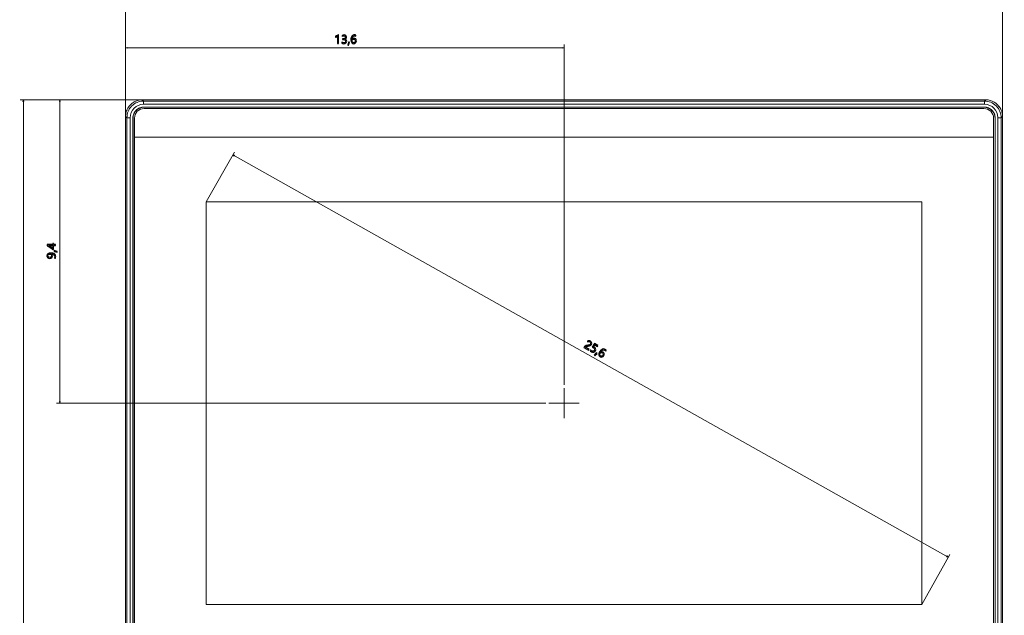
# Model space of a CAD drawing. Header units: centimetres. Extents: x -21 to 21, y -29.7 to 29.7.
# Tile 74 of 75: x -8.4 to 7, y 11.5 to 20.8. Entities that reach past the tile are written whole.
import ezdxf

# ---------------------------------------------------------------- set-up
doc = ezdxf.new("R2010")
doc.units = ezdxf.units.CM
doc.header["$MEASUREMENT"] = 0
doc.layers.add('06___PRT_ALL_SURFS', color=7, linetype='Continuous')

msp = doc.modelspace()

# ---------------------------------------------------------------- linework, layer by layer
at = {"layer": '06___PRT_ALL_SURFS', "color": 8, "lineweight": 5}
msp.add_open_spline([(-21.0058, -29.70447), (-21.0058, -29.70447), (20.9942, -29.70447), (20.9942, -29.70447), (20.9942, -29.70447), (20.9942, 29.69554), (20.9942, 29.69554), (20.9942, 29.69554), (-21.0058, 29.69554), (-21.0058, 29.69554), (-21.0058, 29.69554), (-21.0058, -29.70447), (-21.0058, -29.70447)], degree=3, knots=[0, 0, 0, 0, 0.25, 0.25, 0.25, 0.5, 0.5, 0.5, 0.75, 0.75, 0.75, 1, 1, 1, 1], dxfattribs=at)
at = {"layer": '06___PRT_ALL_SURFS', "color": 8, "lineweight": 0}
for points in [[(-6.70985, 19.29716), (-6.70985, 19.29716), (-6.70985, 21.3248), (-6.70985, 21.3248)], [(6.93665, 19.29716), (6.93665, 19.29716), (6.93665, 21.3248), (6.93665, 21.3248)], [(-6.70985, 19.29716), (-6.70985, 19.29716), (-6.70985, 20.41471), (-6.70985, 20.41471)], [(0.1134, 15.11613), (0.1134, 15.11613), (0.1134, 20.41471), (0.1134, 20.41471)], [(0.1134, 20.36549), (0.1134, 20.36549), (-6.70985, 20.36549), (-6.70985, 20.36549)], [(-6.45084, 19.55617), (-6.45084, 19.55617), (-8.34987, 19.55617), (-8.34987, 19.55617)], [(-8.30066, 19.55617), (-8.30066, 19.55617), (-8.30066, 8.90967), (-8.30066, 8.90967)], [(-6.45084, 19.55617), (-6.45084, 19.55617), (-7.78281, 19.55617), (-7.78281, 19.55617)], [(-7.7336, 14.83292), (-7.7336, 14.83292), (-7.7336, 19.55617), (-7.7336, 19.55617)], [(-5.4541, 17.96542), (-5.4541, 17.96542), (-5.01726, 18.74184), (-5.01726, 18.74184)], [(-5.04139, 18.69895), (-5.04139, 18.69895), (6.09361, 12.43395), (6.09361, 12.43395)], [(-0.16982, 14.83292), (-0.16982, 14.83292), (-7.78281, 14.83292), (-7.78281, 14.83292)], [(5.6809, 11.70042), (5.6809, 11.70042), (6.11774, 12.47684), (6.11774, 12.47684)]]:
    msp.add_open_spline(points, degree=3, dxfattribs=at)
at = {"layer": '06___PRT_ALL_SURFS', "color": 8}
for points, knots in [([(-3.4118, 20.43143), (-3.4118, 20.43143), (-3.4118, 20.54466), (-3.4118, 20.54466), (-3.41443, 20.54203), (-3.41886, 20.53909), (-3.42511, 20.53585), (-3.43135, 20.53261), (-3.43709, 20.53034), (-3.4424, 20.52903), (-3.4424, 20.52903), (-3.4424, 20.54542), (-3.4424, 20.54542), (-3.4354, 20.54737), (-3.4279, 20.55046), (-3.41991, 20.55469), (-3.41195, 20.55895), (-3.40583, 20.56294), (-3.40154, 20.56671), (-3.40154, 20.56671), (-3.39524, 20.56671), (-3.39524, 20.56671), (-3.39524, 20.56671), (-3.39524, 20.43143), (-3.39524, 20.43143), (-3.39524, 20.43143), (-3.4118, 20.43143), (-3.4118, 20.43143)], [0, 0, 0, 0, 0.11111111, 0.11111111, 0.11111111, 0.22222222, 0.22222222, 0.22222222, 0.33333333, 0.33333333, 0.33333333, 0.44444444, 0.44444444, 0.44444444, 0.55555556, 0.55555556, 0.55555556, 0.66666667, 0.66666667, 0.66666667, 0.77777778, 0.77777778, 0.77777778, 0.88888889, 0.88888889, 0.88888889, 1, 1, 1, 1]), ([(-3.34565, 20.45357), (-3.33658, 20.44657), (-3.32637, 20.44304), (-3.31497, 20.44304), (-3.30587, 20.44304), (-3.29864, 20.44529), (-3.29333, 20.44975), (-3.28799, 20.45424), (-3.28534, 20.46022), (-3.28534, 20.46775), (-3.28534, 20.48449), (-3.29733, 20.49286), (-3.3213, 20.49286), (-3.3213, 20.49286), (-3.33233, 20.49286), (-3.33233, 20.49286), (-3.33233, 20.49286), (-3.33233, 20.50671), (-3.33233, 20.50671), (-3.33233, 20.50671), (-3.32183, 20.50671), (-3.32183, 20.50671), (-3.30056, 20.50671), (-3.28995, 20.51459), (-3.28995, 20.53031), (-3.28995, 20.54483), (-3.29805, 20.5521), (-3.3143, 20.5521), (-3.32358, 20.5521), (-3.33233, 20.54894), (-3.34052, 20.5427), (-3.34052, 20.5427), (-3.34052, 20.55848), (-3.34052, 20.55848), (-3.33186, 20.5635), (-3.32177, 20.56601), (-3.31019, 20.56601), (-3.2989, 20.56601), (-3.28986, 20.56306), (-3.28303, 20.55717), (-3.27618, 20.55128), (-3.27277, 20.54364), (-3.27277, 20.53422), (-3.27277, 20.51692), (-3.2816, 20.50578), (-3.29925, 20.50082), (-3.29925, 20.50082), (-3.29925, 20.50047), (-3.29925, 20.50047), (-3.28968, 20.49945), (-3.28213, 20.49607), (-3.27656, 20.49035), (-3.27102, 20.48463), (-3.26824, 20.47749), (-3.26824, 20.46894), (-3.26824, 20.45704), (-3.27253, 20.44744), (-3.28111, 20.44015), (-3.28968, 20.43286), (-3.30109, 20.42922), (-3.31532, 20.42922), (-3.32786, 20.42922), (-3.33795, 20.43155), (-3.34565, 20.43622), (-3.34565, 20.43622), (-3.34565, 20.45357), (-3.34565, 20.45357)], [0, 0, 0, 0, 0.04545455, 0.04545455, 0.04545455, 0.09090909, 0.09090909, 0.09090909, 0.13636364, 0.13636364, 0.13636364, 0.18181818, 0.18181818, 0.18181818, 0.22727273, 0.22727273, 0.22727273, 0.27272727, 0.27272727, 0.27272727, 0.31818182, 0.31818182, 0.31818182, 0.36363636, 0.36363636, 0.36363636, 0.40909091, 0.40909091, 0.40909091, 0.45454545, 0.45454545, 0.45454545, 0.5, 0.5, 0.5, 0.54545455, 0.54545455, 0.54545455, 0.59090909, 0.59090909, 0.59090909, 0.63636364, 0.63636364, 0.63636364, 0.68181818, 0.68181818, 0.68181818, 0.72727273, 0.72727273, 0.72727273, 0.77272727, 0.77272727, 0.77272727, 0.81818182, 0.81818182, 0.81818182, 0.86363636, 0.86363636, 0.86363636, 0.90909091, 0.90909091, 0.90909091, 0.95454545, 0.95454545, 0.95454545, 1, 1, 1, 1]), ([(-3.12615, 20.54679), (-3.13303, 20.55032), (-3.14023, 20.5521), (-3.14776, 20.5521), (-3.15919, 20.5521), (-3.16841, 20.54711), (-3.17535, 20.53713), (-3.18229, 20.52716), (-3.18582, 20.51354), (-3.18594, 20.4963), (-3.18594, 20.4963), (-3.18553, 20.4963), (-3.18553, 20.4963), (-3.17926, 20.50843), (-3.16925, 20.5145), (-3.15552, 20.5145), (-3.14408, 20.5145), (-3.13493, 20.51077), (-3.1281, 20.5033), (-3.12127, 20.49583), (-3.11783, 20.48592), (-3.11783, 20.47355), (-3.11783, 20.46063), (-3.1218, 20.45001), (-3.12968, 20.4417), (-3.13758, 20.43336), (-3.14764, 20.42922), (-3.15989, 20.42922), (-3.17334, 20.42922), (-3.1839, 20.43447), (-3.19154, 20.44497), (-3.19921, 20.4555), (-3.20303, 20.4704), (-3.20303, 20.48971), (-3.20303, 20.51307), (-3.19801, 20.53162), (-3.18795, 20.54539), (-3.17789, 20.55912), (-3.16468, 20.56601), (-3.14825, 20.56601), (-3.13886, 20.56601), (-3.13148, 20.56472), (-3.12615, 20.56216), (-3.12615, 20.56216), (-3.12615, 20.54679), (-3.12615, 20.54679)], [0, 0, 0, 0, 0.06666667, 0.06666667, 0.06666667, 0.13333333, 0.13333333, 0.13333333, 0.2, 0.2, 0.2, 0.26666667, 0.26666667, 0.26666667, 0.33333333, 0.33333333, 0.33333333, 0.4, 0.4, 0.4, 0.46666667, 0.46666667, 0.46666667, 0.53333333, 0.53333333, 0.53333333, 0.6, 0.6, 0.6, 0.66666667, 0.66666667, 0.66666667, 0.73333333, 0.73333333, 0.73333333, 0.8, 0.8, 0.8, 0.86666667, 0.86666667, 0.86666667, 0.93333333, 0.93333333, 0.93333333, 1, 1, 1, 1]), ([(-3.2249, 20.45269), (-3.2249, 20.45269), (-3.23952, 20.40717), (-3.23952, 20.40717), (-3.23952, 20.40717), (-3.25165, 20.40717), (-3.25165, 20.40717), (-3.25165, 20.40717), (-3.24106, 20.45269), (-3.24106, 20.45269), (-3.24106, 20.45269), (-3.2249, 20.45269), (-3.2249, 20.45269)], [0, 0, 0, 0, 0.25, 0.25, 0.25, 0.5, 0.5, 0.5, 0.75, 0.75, 0.75, 1, 1, 1, 1]), ([(-3.18492, 20.47475), (-3.18492, 20.46605), (-3.18261, 20.45859), (-3.17795, 20.45237), (-3.17331, 20.44616), (-3.16715, 20.44304), (-3.15945, 20.44304), (-3.15216, 20.44304), (-3.14624, 20.44572), (-3.14169, 20.45109), (-3.13714, 20.45643), (-3.13484, 20.46334), (-3.13484, 20.47177), (-3.13484, 20.48087), (-3.13699, 20.48796), (-3.14131, 20.49303), (-3.1456, 20.49811), (-3.15173, 20.50065), (-3.15963, 20.50065), (-3.16715, 20.50065), (-3.17325, 20.49808), (-3.17792, 20.49294), (-3.18258, 20.48784), (-3.18492, 20.48178), (-3.18492, 20.47475)], [0, 0, 0, 0, 0.125, 0.125, 0.125, 0.25, 0.25, 0.25, 0.375, 0.375, 0.375, 0.5, 0.5, 0.5, 0.625, 0.625, 0.625, 0.75, 0.75, 0.75, 0.875, 0.875, 0.875, 1, 1, 1, 1]), ([(-7.93189, 17.30103), (-7.93189, 17.30103), (-7.84448, 17.30103), (-7.84448, 17.30103), (-7.84448, 17.30103), (-7.84448, 17.32083), (-7.84448, 17.32083), (-7.84448, 17.32083), (-7.83063, 17.32083), (-7.83063, 17.32083), (-7.83063, 17.32083), (-7.83063, 17.30103), (-7.83063, 17.30103), (-7.83063, 17.30103), (-7.79954, 17.30103), (-7.79954, 17.30103), (-7.79954, 17.30103), (-7.79954, 17.28478), (-7.79954, 17.28478), (-7.79954, 17.28478), (-7.83063, 17.28478), (-7.83063, 17.28478), (-7.83063, 17.28478), (-7.83063, 17.22301), (-7.83063, 17.22301), (-7.83063, 17.22301), (-7.84372, 17.22301), (-7.84372, 17.22301), (-7.85609, 17.23401), (-7.87032, 17.24506), (-7.88645, 17.25617), (-7.90255, 17.26726), (-7.91772, 17.27644), (-7.93189, 17.28368), (-7.93189, 17.28368), (-7.93189, 17.30103), (-7.93189, 17.30103)], [0, 0, 0, 0, 0.08333333, 0.08333333, 0.08333333, 0.16666667, 0.16666667, 0.16666667, 0.25, 0.25, 0.25, 0.33333333, 0.33333333, 0.33333333, 0.41666667, 0.41666667, 0.41666667, 0.5, 0.5, 0.5, 0.58333333, 0.58333333, 0.58333333, 0.66666667, 0.66666667, 0.66666667, 0.75, 0.75, 0.75, 0.83333333, 0.83333333, 0.83333333, 0.91666667, 0.91666667, 0.91666667, 1, 1, 1, 1]), ([(-7.81747, 17.09261), (-7.81327, 17.0999), (-7.81114, 17.10777), (-7.81114, 17.1162), (-7.81114, 17.12804), (-7.81584, 17.13723), (-7.82517, 17.14373), (-7.83451, 17.15027), (-7.84778, 17.15353), (-7.86499, 17.15353), (-7.86487, 17.15342), (-7.86487, 17.1533), (-7.86499, 17.15318), (-7.85393, 17.14738), (-7.84842, 17.13761), (-7.84842, 17.12387), (-7.84842, 17.11276), (-7.85224, 17.10357), (-7.85985, 17.09628), (-7.86749, 17.08899), (-7.87741, 17.08534), (-7.8896, 17.08534), (-7.90258, 17.08534), (-7.91326, 17.08934), (-7.9216, 17.0973), (-7.92994, 17.10529), (-7.93411, 17.11562), (-7.93411, 17.12833), (-7.93411, 17.14149), (-7.92895, 17.15176), (-7.91862, 17.15916), (-7.90827, 17.16657), (-7.89322, 17.17028), (-7.87344, 17.17028), (-7.849, 17.17028), (-7.83022, 17.16549), (-7.81707, 17.15593), (-7.80388, 17.14636), (-7.79732, 17.13312), (-7.79732, 17.1162), (-7.79732, 17.1069), (-7.79884, 17.09905), (-7.80184, 17.09261), (-7.80184, 17.09261), (-7.81747, 17.09261), (-7.81747, 17.09261)], [0, 0, 0, 0, 0.06666667, 0.06666667, 0.06666667, 0.13333333, 0.13333333, 0.13333333, 0.2, 0.2, 0.2, 0.26666667, 0.26666667, 0.26666667, 0.33333333, 0.33333333, 0.33333333, 0.4, 0.4, 0.4, 0.46666667, 0.46666667, 0.46666667, 0.53333333, 0.53333333, 0.53333333, 0.6, 0.6, 0.6, 0.66666667, 0.66666667, 0.66666667, 0.73333333, 0.73333333, 0.73333333, 0.8, 0.8, 0.8, 0.86666667, 0.86666667, 0.86666667, 0.93333333, 0.93333333, 0.93333333, 1, 1, 1, 1]), ([(-7.84448, 17.24179), (-7.84448, 17.24179), (-7.84448, 17.28478), (-7.84448, 17.28478), (-7.84448, 17.28478), (-7.90754, 17.28478), (-7.90754, 17.28478), (-7.89689, 17.27886), (-7.88657, 17.27251), (-7.87657, 17.26574), (-7.86656, 17.25894), (-7.85589, 17.25098), (-7.84448, 17.24179)], [0, 0, 0, 0, 0.25, 0.25, 0.25, 0.5, 0.5, 0.5, 0.75, 0.75, 0.75, 1, 1, 1, 1]), ([(-7.8208, 17.20977), (-7.8208, 17.20977), (-7.77527, 17.19515), (-7.77527, 17.19515), (-7.77527, 17.19515), (-7.77527, 17.18302), (-7.77527, 17.18302), (-7.77527, 17.18302), (-7.8208, 17.19361), (-7.8208, 17.19361), (-7.8208, 17.19361), (-7.8208, 17.20977), (-7.8208, 17.20977)], [0, 0, 0, 0, 0.25, 0.25, 0.25, 0.5, 0.5, 0.5, 0.75, 0.75, 0.75, 1, 1, 1, 1]), ([(-7.89173, 17.10226), (-7.88284, 17.10226), (-7.87581, 17.10453), (-7.87059, 17.10908), (-7.86536, 17.11366), (-7.86277, 17.11996), (-7.86277, 17.12798), (-7.86277, 17.13493), (-7.86516, 17.14076), (-7.86992, 17.14548), (-7.87467, 17.15024), (-7.88042, 17.1526), (-7.88721, 17.1526), (-7.89672, 17.1526), (-7.9046, 17.15024), (-7.91084, 17.14554), (-7.91708, 17.14085), (-7.9202, 17.13463), (-7.9202, 17.12696), (-7.9202, 17.11985), (-7.91749, 17.11393), (-7.91206, 17.10926), (-7.90667, 17.10459), (-7.89987, 17.10226), (-7.89173, 17.10226)], [0, 0, 0, 0, 0.125, 0.125, 0.125, 0.25, 0.25, 0.25, 0.375, 0.375, 0.375, 0.5, 0.5, 0.5, 0.625, 0.625, 0.625, 0.75, 0.75, 0.75, 0.875, 0.875, 0.875, 1, 1, 1, 1]), ([(0.52497, 15.75482), (0.52846, 15.76102), (0.52925, 15.76701), (0.52732, 15.77274), (0.52539, 15.77852), (0.52105, 15.7833), (0.51431, 15.78709), (0.50953, 15.78978), (0.50404, 15.79126), (0.49779, 15.79157), (0.49158, 15.79188), (0.48507, 15.79096), (0.4783, 15.78881), (0.4783, 15.78881), (0.48627, 15.80297), (0.48627, 15.80297), (0.49226, 15.80475), (0.49822, 15.80535), (0.50419, 15.80473), (0.51014, 15.80413), (0.51635, 15.80201), (0.52281, 15.79838), (0.53323, 15.79251), (0.54004, 15.785), (0.54326, 15.77585), (0.54648, 15.76669), (0.5454, 15.75735), (0.54004, 15.74782), (0.53526, 15.73933), (0.5292, 15.73307), (0.52178, 15.72904), (0.5144, 15.72503), (0.50417, 15.72242), (0.49107, 15.72122), (0.47771, 15.72), (0.46859, 15.71884), (0.46372, 15.7178), (0.45885, 15.71676), (0.455, 15.71528), (0.45223, 15.71339), (0.44947, 15.71146), (0.44701, 15.70863), (0.44489, 15.70487), (0.44489, 15.70487), (0.50224, 15.6726), (0.50224, 15.6726), (0.50224, 15.6726), (0.49495, 15.65964), (0.49495, 15.65964), (0.49495, 15.65964), (0.42242, 15.70044), (0.42242, 15.70044), (0.42242, 15.70044), (0.42566, 15.70619), (0.42566, 15.70619), (0.42939, 15.71282), (0.43347, 15.71799), (0.4379, 15.72158), (0.44232, 15.72522), (0.44785, 15.72803), (0.4545, 15.73008), (0.46114, 15.73214), (0.47062, 15.73376), (0.4829, 15.73495), (0.49553, 15.73622), (0.50481, 15.73832), (0.51082, 15.74126), (0.51681, 15.74418), (0.52153, 15.74869), (0.52497, 15.75482)], [0, 0, 0, 0, 0.04347826, 0.04347826, 0.04347826, 0.08695652, 0.08695652, 0.08695652, 0.13043478, 0.13043478, 0.13043478, 0.17391304, 0.17391304, 0.17391304, 0.2173913, 0.2173913, 0.2173913, 0.26086957, 0.26086957, 0.26086957, 0.30434783, 0.30434783, 0.30434783, 0.34782609, 0.34782609, 0.34782609, 0.39130435, 0.39130435, 0.39130435, 0.43478261, 0.43478261, 0.43478261, 0.47826087, 0.47826087, 0.47826087, 0.52173913, 0.52173913, 0.52173913, 0.56521739, 0.56521739, 0.56521739, 0.60869565, 0.60869565, 0.60869565, 0.65217391, 0.65217391, 0.65217391, 0.69565217, 0.69565217, 0.69565217, 0.73913043, 0.73913043, 0.73913043, 0.7826087, 0.7826087, 0.7826087, 0.82608696, 0.82608696, 0.82608696, 0.86956522, 0.86956522, 0.86956522, 0.91304348, 0.91304348, 0.91304348, 0.95652174, 0.95652174, 0.95652174, 1, 1, 1, 1]), ([(0.60152, 15.64652), (0.59519, 15.63526), (0.58634, 15.62829), (0.57498, 15.62558), (0.56363, 15.6229), (0.55164, 15.62509), (0.53904, 15.63218), (0.52821, 15.63828), (0.52105, 15.64441), (0.51756, 15.65063), (0.51756, 15.65063), (0.52594, 15.66553), (0.52594, 15.66553), (0.53087, 15.65609), (0.53739, 15.64907), (0.54548, 15.64452), (0.55354, 15.63999), (0.56128, 15.63858), (0.56871, 15.64026), (0.57616, 15.64189), (0.58194, 15.6464), (0.58607, 15.65375), (0.59022, 15.66112), (0.59087, 15.66828), (0.58804, 15.67526), (0.58521, 15.68225), (0.57908, 15.68837), (0.5697, 15.69364), (0.56246, 15.69772), (0.55575, 15.70109), (0.54956, 15.70371), (0.54956, 15.70371), (0.58674, 15.75986), (0.58674, 15.75986), (0.58674, 15.75986), (0.64066, 15.72952), (0.64066, 15.72952), (0.64066, 15.72952), (0.63345, 15.71671), (0.63345, 15.71671), (0.63345, 15.71671), (0.59184, 15.74013), (0.59184, 15.74013), (0.59184, 15.74013), (0.57105, 15.70878), (0.57105, 15.70878), (0.57105, 15.70878), (0.58181, 15.70333), (0.58181, 15.70333), (0.59401, 15.69647), (0.6019, 15.68801), (0.60545, 15.67802), (0.60902, 15.66801), (0.6077, 15.65751), (0.60152, 15.64652)], [0, 0, 0, 0, 0.05555556, 0.05555556, 0.05555556, 0.11111111, 0.11111111, 0.11111111, 0.16666667, 0.16666667, 0.16666667, 0.22222222, 0.22222222, 0.22222222, 0.27777778, 0.27777778, 0.27777778, 0.33333333, 0.33333333, 0.33333333, 0.38888889, 0.38888889, 0.38888889, 0.44444444, 0.44444444, 0.44444444, 0.5, 0.5, 0.5, 0.55555556, 0.55555556, 0.55555556, 0.61111111, 0.61111111, 0.61111111, 0.66666667, 0.66666667, 0.66666667, 0.72222222, 0.72222222, 0.72222222, 0.77777778, 0.77777778, 0.77777778, 0.83333333, 0.83333333, 0.83333333, 0.88888889, 0.88888889, 0.88888889, 0.94444444, 0.94444444, 0.94444444, 1, 1, 1, 1]), ([(0.76152, 15.64201), (0.75726, 15.64846), (0.75185, 15.65354), (0.74529, 15.65723), (0.73533, 15.66284), (0.72485, 15.66301), (0.71391, 15.65772), (0.70297, 15.65243), (0.69321, 15.64229), (0.68466, 15.62733), (0.68466, 15.62733), (0.68501, 15.62713), (0.68501, 15.62713), (0.69643, 15.63463), (0.70812, 15.63501), (0.7201, 15.62827), (0.73006, 15.62266), (0.73621, 15.61492), (0.7385, 15.60506), (0.74078, 15.59521), (0.73892, 15.58488), (0.73286, 15.5741), (0.72652, 15.56284), (0.71786, 15.55553), (0.70692, 15.55215), (0.69594, 15.54876), (0.68514, 15.55008), (0.67446, 15.55609), (0.66275, 15.56268), (0.65612, 15.57244), (0.65461, 15.58533), (0.65309, 15.59827), (0.65706, 15.61313), (0.66653, 15.62996), (0.67799, 15.65032), (0.69145, 15.66403), (0.70698, 15.67109), (0.72248, 15.67813), (0.73737, 15.67765), (0.75168, 15.6696), (0.75987, 15.665), (0.76567, 15.66026), (0.76906, 15.6554), (0.76906, 15.6554), (0.76152, 15.64201), (0.76152, 15.64201)], [0, 0, 0, 0, 0.06666667, 0.06666667, 0.06666667, 0.13333333, 0.13333333, 0.13333333, 0.2, 0.2, 0.2, 0.26666667, 0.26666667, 0.26666667, 0.33333333, 0.33333333, 0.33333333, 0.4, 0.4, 0.4, 0.46666667, 0.46666667, 0.46666667, 0.53333333, 0.53333333, 0.53333333, 0.6, 0.6, 0.6, 0.66666667, 0.66666667, 0.66666667, 0.73333333, 0.73333333, 0.73333333, 0.8, 0.8, 0.8, 0.86666667, 0.86666667, 0.86666667, 0.93333333, 0.93333333, 0.93333333, 1, 1, 1, 1]), ([(0.62932, 15.60843), (0.62932, 15.60843), (0.59426, 15.57592), (0.59426, 15.57592), (0.59426, 15.57592), (0.58368, 15.58187), (0.58368, 15.58187), (0.58368, 15.58187), (0.61524, 15.61635), (0.61524, 15.61635), (0.61524, 15.61635), (0.62932, 15.60843), (0.62932, 15.60843)], [0, 0, 0, 0, 0.25, 0.25, 0.25, 0.5, 0.5, 0.5, 0.75, 0.75, 0.75, 1, 1, 1, 1]), ([(0.67498, 15.60804), (0.67072, 15.60046), (0.66906, 15.59283), (0.67008, 15.58513), (0.67108, 15.57744), (0.67491, 15.5717), (0.68163, 15.56792), (0.68798, 15.56435), (0.69446, 15.56378), (0.70105, 15.56623), (0.70763, 15.56865), (0.71303, 15.57354), (0.71716, 15.58089), (0.72163, 15.58882), (0.72322, 15.59606), (0.72195, 15.6026), (0.7207, 15.60912), (0.71661, 15.61434), (0.70972, 15.61821), (0.70316, 15.6219), (0.69659, 15.62265), (0.69001, 15.62047), (0.68343, 15.61831), (0.67843, 15.61417), (0.67498, 15.60804)], [0, 0, 0, 0, 0.125, 0.125, 0.125, 0.25, 0.25, 0.25, 0.375, 0.375, 0.375, 0.5, 0.5, 0.5, 0.625, 0.625, 0.625, 0.75, 0.75, 0.75, 0.875, 0.875, 0.875, 1, 1, 1, 1])]:
    msp.add_open_spline(points, degree=3, knots=knots, dxfattribs=at)
at = {"layer": '06___PRT_ALL_SURFS', "color": 8, "lineweight": 0}
for points in [[(-6.68318, 20.37263), (-6.68318, 20.37263), (-6.70985, 20.36549), (-6.70985, 20.36549), (-6.70985, 20.36549), (-6.68318, 20.35834), (-6.68318, 20.35834), (-6.68318, 20.35834), (-6.68318, 20.37263), (-6.68318, 20.37263)], [(0.08673, 20.37263), (0.08673, 20.37263), (0.1134, 20.36549), (0.1134, 20.36549), (0.1134, 20.36549), (0.08673, 20.35834), (0.08673, 20.35834), (0.08673, 20.35834), (0.08673, 20.37263), (0.08673, 20.37263)], [(-8.3078, 19.5295), (-8.3078, 19.5295), (-8.30066, 19.55617), (-8.30066, 19.55617), (-8.30066, 19.55617), (-8.29351, 19.5295), (-8.29351, 19.5295), (-8.29351, 19.5295), (-8.3078, 19.5295), (-8.3078, 19.5295)], [(-7.72645, 19.5295), (-7.72645, 19.5295), (-7.7336, 19.55617), (-7.7336, 19.55617), (-7.7336, 19.55617), (-7.74074, 19.5295), (-7.74074, 19.5295), (-7.74074, 19.5295), (-7.72645, 19.5295), (-7.72645, 19.5295)], [(-5.02165, 18.67964), (-5.02165, 18.67964), (-5.04139, 18.69895), (-5.04139, 18.69895), (-5.04139, 18.69895), (-5.01464, 18.6921), (-5.01464, 18.6921), (-5.01464, 18.6921), (-5.02165, 18.67964), (-5.02165, 18.67964)], [(-7.72645, 14.85958), (-7.72645, 14.85958), (-7.7336, 14.83292), (-7.7336, 14.83292), (-7.7336, 14.83292), (-7.74074, 14.85958), (-7.74074, 14.85958), (-7.74074, 14.85958), (-7.72645, 14.85958), (-7.72645, 14.85958)], [(6.06686, 12.44079), (6.06686, 12.44079), (6.09361, 12.43395), (6.09361, 12.43395), (6.09361, 12.43395), (6.07387, 12.45325), (6.07387, 12.45325), (6.07387, 12.45325), (6.06686, 12.44079), (6.06686, 12.44079)]]:
    msp.add_open_spline(points, degree=3, knots=[0, 0, 0, 0, 0.33333333, 0.33333333, 0.33333333, 0.66666667, 0.66666667, 0.66666667, 1, 1, 1, 1], dxfattribs=at)
at = {"layer": '06___PRT_ALL_SURFS', "lineweight": 5}
for points in [[(-6.60737, 19.50175), (-6.64317, 19.47445), (-6.67109, 19.43815), (-6.68829, 19.39654)], [(-6.43084, 19.48586), (-6.54623, 19.48573), (-6.63966, 19.39209), (-6.63954, 19.2767)], [(-6.58462, 19.48464), (-6.59484, 19.47705), (-6.60449, 19.46873), (-6.61349, 19.45973)], [(-6.60894, 19.50094), (-6.60097, 19.50712), (-6.59278, 19.51304), (-6.5843, 19.51848)], [(-6.57907, 19.52176), (-6.58083, 19.52069), (-6.58257, 19.5196), (-6.5843, 19.51848)], [(-6.43034, 19.53567), (-6.43034, 19.53567), (-6.45084, 19.55617), (-6.45084, 19.55617)], [(6.67764, 19.55617), (6.67764, 19.55617), (-6.45084, 19.55617), (-6.45084, 19.55617)], [(6.65718, 19.48586), (6.65718, 19.48586), (-6.43084, 19.48586), (-6.43084, 19.48586)], [(-6.43034, 19.53567), (-6.43034, 19.53567), (-6.43034, 19.48586), (-6.43034, 19.48586)], [(-6.43034, 19.53567), (-6.43034, 19.53567), (6.65713, 19.53567), (6.65713, 19.53567)], [(6.67764, 19.55617), (6.67764, 19.55617), (6.65713, 19.53567), (6.65713, 19.53567)], [(6.65713, 19.48586), (6.65713, 19.48586), (6.65713, 19.53567), (6.65713, 19.53567)], [(6.86634, 19.27716), (6.86621, 19.39255), (6.77257, 19.48598), (6.65718, 19.48586)], [(6.67764, 19.55617), (6.6893, 19.55617), (6.70098, 19.5553), (6.71255, 19.55382)], [(6.88223, 19.45369), (6.85493, 19.48949), (6.81863, 19.51741), (6.77702, 19.53461)], [(6.84022, 19.45979), (6.83942, 19.46059), (6.83863, 19.46137), (6.83782, 19.46216)], [(-6.70985, 19.29716), (-6.70985, 19.30882), (-6.70898, 19.3205), (-6.7075, 19.33207)], [(-6.61508, 19.45812), (-6.61549, 19.4577), (-6.6159, 19.45728), (-6.61631, 19.45686)], [(-6.61508, 19.45812), (-6.61455, 19.45866), (-6.61402, 19.45919), (-6.61349, 19.45972)], [(-6.42585, 19.44261), (-6.42585, 19.44261), (6.65264, 19.44261), (6.65264, 19.44261)], [(-6.42556, 19.44042), (-6.42556, 19.44042), (6.65203, 19.44042), (6.65203, 19.44042)], [(-6.4216, 19.42042), (-6.4216, 19.42042), (6.6484, 19.42042), (6.6484, 19.42042)], [(6.84324, 19.45672), (6.84224, 19.45775), (6.84123, 19.45878), (6.84022, 19.45979)], [(6.88142, 19.45525), (6.8876, 19.44728), (6.89351, 19.4391), (6.89896, 19.43061)], [(6.90224, 19.42539), (6.90117, 19.42714), (6.90008, 19.42889), (6.89896, 19.43061)], [(-6.70985, 19.29716), (-6.70985, 19.29716), (-6.70985, 9.16868), (-6.70985, 9.16868)], [(-6.70985, 19.29716), (-6.70985, 19.29716), (-6.68935, 19.27665), (-6.68935, 19.27665)], [(-6.68935, 9.18918), (-6.68935, 9.18918), (-6.68935, 19.27665), (-6.68935, 19.27665)], [(-6.63954, 19.27665), (-6.63954, 19.27665), (-6.68935, 19.27665), (-6.68935, 19.27665)], [(-6.63954, 19.2767), (-6.63954, 19.2767), (-6.63954, 9.18868), (-6.63954, 9.18868)], [(-6.59629, 9.19258), (-6.59629, 9.19258), (-6.59629, 19.27325), (-6.59629, 19.27325)], [(-6.59408, 19.2739), (-6.5941, 19.27295), (-6.5941, 19.272), (-6.5941, 19.27106)], [(-6.5941, 9.19477), (-6.5941, 9.19477), (-6.5941, 19.27106), (-6.5941, 19.27106)], [(-6.5716, 19.27042), (-6.5716, 19.27042), (-6.5716, 9.19542), (-6.5716, 9.19542)], [(6.7984, 9.19542), (6.7984, 9.19542), (6.7984, 19.27042), (6.7984, 19.27042)], [(6.8209, 19.27106), (6.8209, 19.27207), (6.82089, 19.27308), (6.82087, 19.27408)], [(6.8209, 19.27106), (6.8209, 19.27106), (6.8209, 9.19479), (6.8209, 9.19479)], [(6.82308, 19.27325), (6.82308, 19.27325), (6.82308, 9.19258), (6.82308, 9.19258)], [(6.91614, 19.27665), (6.91614, 19.27665), (6.86633, 19.27665), (6.86633, 19.27665)], [(6.86634, 9.18913), (6.86634, 9.18913), (6.86634, 19.27716), (6.86634, 19.27716)], [(6.91614, 19.27665), (6.91614, 19.27665), (6.93665, 19.29716), (6.93665, 19.29716)], [(6.91614, 19.27665), (6.91614, 19.27665), (6.91614, 9.18918), (6.91614, 9.18918)], [(6.93665, 9.16868), (6.93665, 9.16868), (6.93665, 19.29716), (6.93665, 19.29716)], [(6.7984, 18.97542), (6.7984, 18.97542), (-6.5716, 18.97542), (-6.5716, 18.97542)], [(-5.4541, 11.70042), (-5.4541, 11.70042), (-5.4541, 17.96542), (-5.4541, 17.96542)], [(-5.4541, 17.96542), (-5.4541, 17.96542), (5.6809, 17.96542), (5.6809, 17.96542)], [(5.6809, 17.96542), (5.6809, 17.96542), (5.6809, 11.70042), (5.6809, 11.70042)], [(5.6809, 11.70042), (5.6809, 11.70042), (-5.4541, 11.70042), (-5.4541, 11.70042)]]:
    msp.add_open_spline(points, degree=3, dxfattribs=at)
for points, knots in [([(-6.58462, 19.48464), (-6.56258, 19.50098), (-6.53778, 19.51387), (-6.51157, 19.52254), (-6.48537, 19.5312), (-6.45777, 19.53563), (-6.43034, 19.53567)], [0, 0, 0, 0, 0.5, 0.5, 0.5, 1, 1, 1, 1]), ([(-6.57907, 19.52176), (-6.56953, 19.52757), (-6.55954, 19.53271), (-6.54922, 19.53702), (-6.53371, 19.54349), (-6.51745, 19.54812), (-6.50091, 19.55129), (-6.4844, 19.55445), (-6.46761, 19.55617), (-6.45084, 19.55617)], [0, 0, 0, 0, 0.33333333, 0.33333333, 0.33333333, 0.66666667, 0.66666667, 0.66666667, 1, 1, 1, 1]), ([(6.65713, 19.53567), (6.69026, 19.53562), (6.72369, 19.52913), (6.75465, 19.51655), (6.78561, 19.50396), (6.81409, 19.48527), (6.83782, 19.46216)], [0, 0, 0, 0, 0.5, 0.5, 0.5, 1, 1, 1, 1]), ([(6.71255, 19.55382), (6.72401, 19.55236), (6.73547, 19.5503), (6.7465, 19.5469), (6.75752, 19.5435), (6.76812, 19.53877), (6.77875, 19.53425)], [0, 0, 0, 0, 0.5, 0.5, 0.5, 1, 1, 1, 1]), ([(-6.7075, 19.33207), (-6.70604, 19.34353), (-6.70398, 19.35499), (-6.70058, 19.36602), (-6.69718, 19.37705), (-6.69245, 19.38764), (-6.68793, 19.39827)], [0, 0, 0, 0, 0.5, 0.5, 0.5, 1, 1, 1, 1]), ([(-6.68935, 19.27666), (-6.6893, 19.30967), (-6.68286, 19.34299), (-6.67036, 19.37386), (-6.65785, 19.40473), (-6.63928, 19.43315), (-6.61631, 19.45686)], [0, 0, 0, 0, 0.5, 0.5, 0.5, 1, 1, 1, 1]), ([(-6.42611, 19.44261), (-6.44822, 19.44271), (-6.4706, 19.43844), (-6.49122, 19.43001), (-6.51182, 19.42159), (-6.53066, 19.40901), (-6.54641, 19.39334), (-6.56218, 19.37766), (-6.57486, 19.35888), (-6.58338, 19.33832), (-6.59192, 19.31774), (-6.59629, 19.29536), (-6.59629, 19.27325)], [0, 0, 0, 0, 0.25, 0.25, 0.25, 0.5, 0.5, 0.5, 0.75, 0.75, 0.75, 1, 1, 1, 1]), ([(-6.59408, 19.2739), (-6.59371, 19.29563), (-6.58911, 19.31754), (-6.58052, 19.33769), (-6.57194, 19.35784), (-6.55939, 19.37623), (-6.54384, 19.39159), (-6.52829, 19.40695), (-6.50975, 19.41929), (-6.48951, 19.42763), (-6.46926, 19.43597), (-6.4473, 19.44031), (-6.42556, 19.44042)], [0, 0, 0, 0, 0.25, 0.25, 0.25, 0.5, 0.5, 0.5, 0.75, 0.75, 0.75, 1, 1, 1, 1]), ([(-6.4216, 19.42042), (-6.46138, 19.42042), (-6.49954, 19.40461), (-6.52767, 19.37648), (-6.5558, 19.34835), (-6.5716, 19.3102), (-6.5716, 19.27042)], [0, 0, 0, 0, 0.5, 0.5, 0.5, 1, 1, 1, 1]), ([(6.7984, 19.27042), (6.7984, 19.3102), (6.78259, 19.34835), (6.75446, 19.37648), (6.72633, 19.40461), (6.68818, 19.42042), (6.6484, 19.42042)], [0, 0, 0, 0, 0.5, 0.5, 0.5, 1, 1, 1, 1]), ([(6.65203, 19.44042), (6.67378, 19.44042), (6.69577, 19.43608), (6.71603, 19.42775), (6.73629, 19.41942), (6.75483, 19.40709), (6.77041, 19.39176), (6.78599, 19.37641), (6.79862, 19.35806), (6.80724, 19.33792), (6.81587, 19.31777), (6.82049, 19.29584), (6.82087, 19.27408)], [0, 0, 0, 0, 0.25, 0.25, 0.25, 0.5, 0.5, 0.5, 0.75, 0.75, 0.75, 1, 1, 1, 1]), ([(6.82308, 19.27325), (6.82308, 19.29533), (6.81874, 19.31767), (6.81023, 19.33822), (6.80173, 19.35876), (6.78907, 19.3775), (6.77335, 19.39319), (6.75763, 19.40888), (6.73884, 19.4215), (6.71828, 19.42993), (6.6977, 19.43837), (6.67533, 19.44261), (6.65325, 19.44261)], [0, 0, 0, 0, 0.25, 0.25, 0.25, 0.5, 0.5, 0.5, 0.75, 0.75, 0.75, 1, 1, 1, 1]), ([(6.84324, 19.45672), (6.86617, 19.43301), (6.88471, 19.40461), (6.89719, 19.37377), (6.90967, 19.34292), (6.9161, 19.30964), (6.91614, 19.27665)], [0, 0, 0, 0, 0.5, 0.5, 0.5, 1, 1, 1, 1]), ([(6.90224, 19.42539), (6.90805, 19.41585), (6.91319, 19.40586), (6.9175, 19.39554), (6.92397, 19.38003), (6.9286, 19.36377), (6.93177, 19.34723), (6.93493, 19.33071), (6.93665, 19.31393), (6.93665, 19.29716)], [0, 0, 0, 0, 0.33333333, 0.33333333, 0.33333333, 0.66666667, 0.66666667, 0.66666667, 1, 1, 1, 1])]:
    msp.add_open_spline(points, degree=3, knots=knots, dxfattribs=at)
at = {"layer": '06___PRT_ALL_SURFS', "color": 8, "lineweight": 5}
for points in [[(0.1134, 15.06692), (0.1134, 15.06692), (0.1134, 14.59891), (0.1134, 14.59891)], [(-0.12061, 14.83292), (-0.12061, 14.83292), (0.3474, 14.83292), (0.3474, 14.83292)]]:
    msp.add_open_spline(points, degree=3, dxfattribs=at)

doc.saveas('drawing.dxf')
